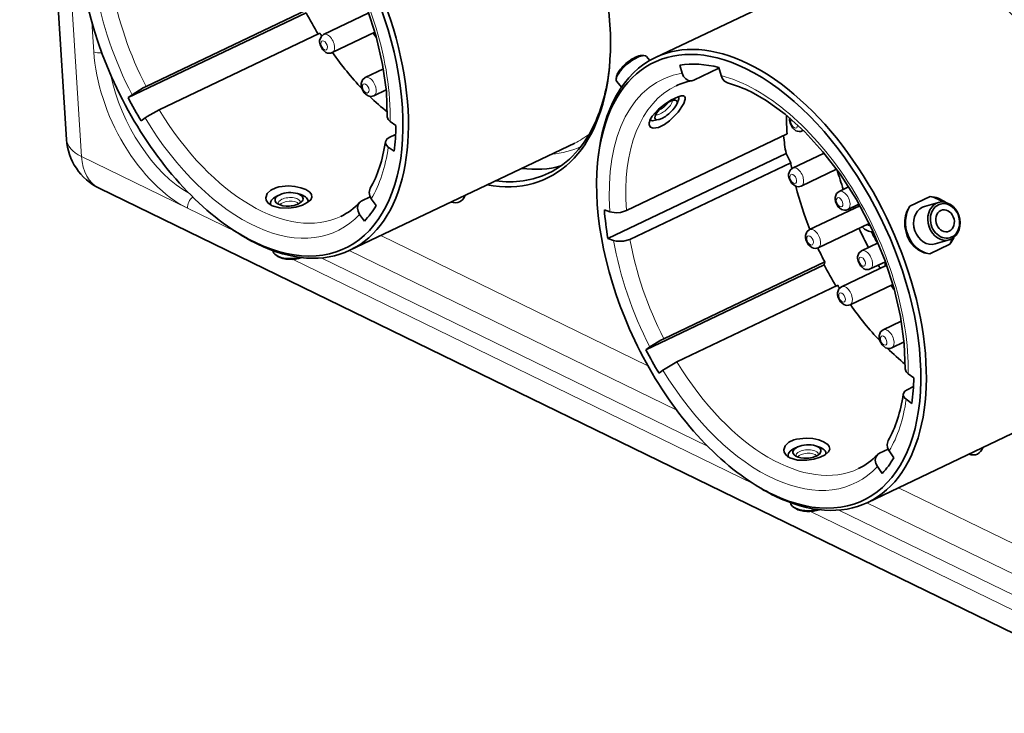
# Model space of a CAD drawing. Extents: x 5 to 415, y 5 to 296.
# Tile 3 of 58: x 24 to 49, y 26 to 44. Entities that reach past the tile are written whole.
import ezdxf

# ---------------------------------------------------------------- set-up
doc = ezdxf.new("R2010")
doc.units = 0

msp = doc.modelspace()

# ---------------------------------------------------------------- linework, layer by layer
at = {"color": 7, "lineweight": 35, "ltscale": 0.483255}
msp.add_line((25.313229, 40.605553), (24.107178, 59.898075), dxfattribs=at)
at = {"color": 7, "lineweight": 13, "ltscale": 0.483255}
msp.add_line((25.694286, 40.166977), (24.488239, 59.459499), dxfattribs=at)
at = {"color": 7, "lineweight": 35, "ltscale": 0.160219}
for p, q in [((40.458572, 42.716476), (46.243259, 45.474983)), ((32.598091, 37.75536), (38.382782, 40.51387)), ((45.916374, 31.271179), (51.701065, 34.029686))]:
    msp.add_line(p, q, dxfattribs=at)
at = {"color": 7, "lineweight": 35, "ltscale": 0.126882}
for p, q in [((26.895042, 41.680077), (31.476118, 43.864624)), ((39.235035, 38.05761), (43.816109, 40.242157)), ((40.213326, 35.195892), (44.794403, 37.380444))]:
    msp.add_line(p, q, dxfattribs=at)
at = {"color": 7, "lineweight": 35, "ltscale": 0.114513}
for p, q in [((27.356941, 41.966682), (31.491446, 43.938278)), ((27.692505, 41.367332), (31.827007, 43.338924)), ((39.709229, 38.775028), (43.843731, 40.746624)), ((39.801598, 38.035511), (43.936104, 40.007103)), ((40.675224, 35.482502), (44.809731, 37.454098)), ((41.010788, 34.883148), (45.145294, 36.854744))]:
    msp.add_line(p, q, dxfattribs=at)
at = {"color": 7, "lineweight": 35, "ltscale": 0.032172}
for p, q in [((33.085056, 43.856895), (31.923481, 43.302979)), ((46.403343, 37.372711), (45.241764, 36.818798))]:
    msp.add_line(p, q, dxfattribs=at)
at = {"color": 7, "lineweight": 13, "ltscale": 0.019154}
msp.add_line((26.010075, 42.861546), (25.962273, 43.626221), dxfattribs=at)
at = {"color": 7, "lineweight": 35, "ltscale": 0.030434}
for p, q in [((33.243977, 43.362118), (32.145153, 42.838131)), ((46.56226, 36.877937), (45.46344, 36.353951))]:
    msp.add_line(p, q, dxfattribs=at)
at = {"color": 7, "lineweight": 35, "ltscale": 0.001546}
for p, q in [((40.097183, 42.763466), (40.158997, 42.762238)), ((39.455658, 42.22464), (39.446194, 42.163544))]:
    msp.add_line(p, q, dxfattribs=at)
at = {"color": 7, "lineweight": 35, "ltscale": 0.003238}
msp.add_line((40.225769, 42.736473), (40.309082, 42.637291), dxfattribs=at)
at = {"color": 7, "lineweight": 35, "ltscale": 0.012951}
for p, q in [((33.461082, 42.418358), (32.993473, 42.195374)), ((46.779366, 35.934177), (46.31176, 35.711193))]:
    msp.add_line(p, q, dxfattribs=at)
at = {"color": 7, "lineweight": 35, "ltscale": 0.005382}
for p, q in [((41.087631, 42.516556), (41.14492, 42.30904)), ((42.143463, 42.248528), (42.08617, 42.456043))]:
    msp.add_line(p, q, dxfattribs=at)
at = {"color": 7, "lineweight": 35, "ltscale": 0.017848}
msp.add_line((41.446323, 42.13224), (42.090729, 42.439533), dxfattribs=at)
at = {"color": 7, "lineweight": 35, "ltscale": 0.00477}
msp.add_line((39.460045, 42.093307), (39.582767, 41.947197), dxfattribs=at)
at = {"color": 7, "lineweight": 35, "ltscale": 0.008781}
for p, q in [((33.532204, 41.881714), (33.215149, 41.730522)), ((46.850487, 35.397533), (46.533432, 35.246342))]:
    msp.add_line(p, q, dxfattribs=at)
at = {"color": 7, "lineweight": 35, "ltscale": 0.003163}
for p, q in [((26.996019, 41.756294), (26.895042, 41.680077)), ((27.230606, 41.080723), (27.331583, 41.156944)), ((40.314304, 35.272114), (40.213326, 35.195892)), ((40.548889, 34.596542), (40.649868, 34.67276))]:
    msp.add_line(p, q, dxfattribs=at)
at = {"color": 7, "lineweight": 35, "ltscale": 0.003064}
for p, q in [((41.004219, 41.511131), (41.047493, 41.625797)), ((40.53257, 41.11496), (40.412163, 41.09214))]:
    msp.add_line(p, q, dxfattribs=at)
at = {"color": 7, "lineweight": 35, "ltscale": 0.004496}
for p, q in [((33.784275, 40.962723), (33.63755, 41.066719)), ((33.587151, 40.406738), (33.733879, 40.302742)), ((47.102558, 34.478539), (46.955833, 34.582535)), ((46.905434, 33.922558), (47.052162, 33.818562))]:
    msp.add_line(p, q, dxfattribs=at)
at = {"color": 7, "lineweight": 35, "ltscale": 0.000746}
msp.add_line((44.258446, 40.839432), (44.231506, 40.826584), dxfattribs=at)
at = {"color": 7, "lineweight": 35, "ltscale": 0.00458}
for p, q in [((33.610226, 40.655025), (33.775597, 40.733883)), ((46.928513, 34.170845), (47.09388, 34.249702))]:
    msp.add_line(p, q, dxfattribs=at)
at = {"color": 7, "lineweight": 13, "ltscale": 0.075916}
msp.add_line((28.424536, 38.837723), (25.694286, 40.166977), dxfattribs=at)
at = {"color": 7, "lineweight": 35, "ltscale": 0.002118}
for p, q in [((38.970566, 40.006844), (38.97858, 40.091175)), ((31.252645, 39.212566), (31.333384, 39.186913)), ((29.555416, 38.305153), (29.625982, 38.258305)), ((44.57093, 32.728386), (44.651669, 32.702728)), ((42.873703, 31.820974), (42.944267, 31.774122))]:
    msp.add_line(p, q, dxfattribs=at)
at = {"color": 7, "lineweight": 35, "ltscale": 0.006598}
msp.add_line((43.936104, 40.007103), (43.816109, 40.242157), dxfattribs=at)
at = {"color": 7, "lineweight": 35, "ltscale": 0.022351}
msp.add_line((44.792671, 40.255367), (43.985672, 39.870541), dxfattribs=at)
at = {"color": 7, "lineweight": 35, "ltscale": 0.025147}
msp.add_line((45.115273, 39.83865), (44.207344, 39.405689), dxfattribs=at)
at = {"color": 7, "lineweight": 35}
msp.add_line((83.089394, 11.630623), (26.153725, 39.350498), dxfattribs=at)
at = {"color": 7, "lineweight": 35, "ltscale": 0.006797}
msp.add_line((45.424419, 39.3853), (45.179028, 39.268284), dxfattribs=at)
at = {"color": 7, "lineweight": 35, "ltscale": 0.002119}
for p, q in [((30.798292, 39.184132), (30.72135, 39.148609)), ((44.116577, 32.699951), (44.039635, 32.664429))]:
    msp.add_line(p, q, dxfattribs=at)
at = {"color": 7, "lineweight": 35, "ltscale": 0.006039}
for p, q in [((32.904205, 39.022984), (33.122246, 39.126961)), ((46.222488, 32.538799), (46.440533, 32.642776))]:
    msp.add_line(p, q, dxfattribs=at)
at = {"color": 7, "lineweight": 35, "ltscale": 0.005358}
for p, q in [((33.27293, 38.90485), (33.149757, 39.080261)), ((46.591213, 32.42067), (46.46804, 32.596081)), ((46.167282, 32.193108), (46.290455, 32.017696))]:
    msp.add_line(p, q, dxfattribs=at)
at = {"color": 7, "lineweight": 35, "ltscale": 0.014272}
for p, q in [((47.003052, 38.889851), (47.518356, 39.135578)), ((47.509224, 37.663704), (48.024529, 37.909431))]:
    msp.add_line(p, q, dxfattribs=at)
at = {"color": 7, "lineweight": 13, "ltscale": 0.034284}
msp.add_line((29.657532, 38.237419), (28.424536, 38.837723), dxfattribs=at)
at = {"color": 7, "lineweight": 35, "ltscale": 0.003877}
for p, q in [((39.28791, 38.742752), (39.142662, 38.797127)), ((39.235035, 38.05761), (39.380283, 38.003235))]:
    msp.add_line(p, q, dxfattribs=at)
at = {"color": 7, "lineweight": 35, "ltscale": 0.035807}
msp.add_line((45.71331, 38.902206), (44.420483, 38.285706), dxfattribs=at)
at = {"color": 7, "lineweight": 35, "ltscale": 0.008041}
msp.add_line((45.691017, 38.941875), (45.400703, 38.803432), dxfattribs=at)
at = {"color": 7, "lineweight": 35, "ltscale": 0.009429}
for p, q in [((47.73835, 38.984306), (47.37582, 38.880226)), ((48.01429, 38.023132), (47.65176, 37.919052))]:
    msp.add_line(p, q, dxfattribs=at)
at = {"color": 7, "lineweight": 35, "ltscale": 0.005359}
msp.add_line((32.848999, 38.677292), (32.972172, 38.501877), dxfattribs=at)
at = {"color": 7, "lineweight": 35, "ltscale": 0.036303}
msp.add_line((45.952866, 38.445885), (44.642155, 37.820854), dxfattribs=at)
at = {"color": 7, "lineweight": 35, "ltscale": 0.000266}
msp.add_line((46.042023, 38.235462), (46.052536, 38.237144), dxfattribs=at)
at = {"color": 7, "lineweight": 13, "ltscale": 0.191042}
for p, q in [((40.261101, 34.788151), (33.39045, 38.133217)), ((53.579384, 28.30397), (46.708733, 31.649036))]:
    msp.add_line(p, q, dxfattribs=at)
at = {"color": 7, "lineweight": 13, "ltscale": 0.234357}
for p, q in [((41.0056, 33.642048), (32.577171, 37.745541)), ((54.323887, 27.157867), (45.895454, 31.26136))]:
    msp.add_line(p, q, dxfattribs=at)
at = {"color": 7, "lineweight": 35, "ltscale": 0.011752}
msp.add_line((46.183067, 37.942749), (45.758778, 37.740421), dxfattribs=at)
at = {"color": 7, "lineweight": 35, "ltscale": 0.001304}
for p, q in [((30.747087, 37.597771), (30.703268, 37.626045)), ((44.065372, 31.113588), (44.021553, 31.141867))]:
    msp.add_line(p, q, dxfattribs=at)
at = {"color": 7, "lineweight": 13, "ltscale": 0.329527}
for p, q in [((42.975815, 31.753239), (31.124691, 37.523117)), ((56.294102, 25.269058), (44.442974, 31.038933))]:
    msp.add_line(p, q, dxfattribs=at)
at = {"color": 7, "lineweight": 13, "ltscale": 0.276405}
for p, q in [((41.797516, 32.718727), (31.85688, 37.558456)), ((55.115799, 26.234547), (45.175163, 31.074274))]:
    msp.add_line(p, q, dxfattribs=at)
at = {"color": 7, "lineweight": 35, "ltscale": 0.001881}
msp.add_line((44.794403, 37.380444), (44.809731, 37.454098), dxfattribs=at)
at = {"color": 7, "lineweight": 35, "ltscale": 0.010832}
msp.add_line((46.371532, 37.462063), (45.98045, 37.27557), dxfattribs=at)
at = {"color": 7, "lineweight": 35}
for points in [[(33.560982, 41.190147), (33.536232, 41.837631), (33.440842, 42.532974), (33.275856, 43.249504), (33.044216, 43.972229), (32.709625, 44.774082), (32.304962, 45.544037), (31.894949, 46.185555), (31.446537, 46.773079), (30.980011, 47.284119), (30.474081, 47.739956), (29.982939, 48.093273), (29.598196, 48.310577)], [(31.923481, 43.302979), (31.856331, 43.246155), (31.820629, 43.148773), (31.819666, 43.103775)], [(31.984406, 42.841858), (31.895653, 42.914066), (31.830942, 43.038837), (31.819666, 43.103775)], [(41.395607, 42.115826), (41.300892, 42.12355), (41.234108, 42.162407), (41.180267, 42.226326), (41.14492, 42.30904)], [(32.993473, 42.195374), (32.926323, 42.13855), (32.890625, 42.041168), (32.88966, 41.99617)], [(42.143463, 42.248528), (42.178802, 42.165813), (42.232647, 42.101894), (42.312988, 42.058834)], [(26.996019, 41.756294), (27.281324, 41.928757), (27.356941, 41.966682)], [(33.054398, 41.734253), (32.965645, 41.806458), (32.900932, 41.931229), (32.88966, 41.99617)], [(46.879269, 34.705967), (46.854515, 35.353447), (46.759129, 36.048794), (46.594139, 36.765324), (46.362499, 37.488045), (46.027908, 38.289902), (45.623249, 39.059856), (45.213234, 39.70137), (44.76482, 40.288895), (44.298294, 40.799938), (43.792366, 41.255775), (43.301224, 41.609093), (42.916481, 41.826393)], [(41.189861, 41.533634), (41.043327, 41.310165), (40.817039, 41.080494), (40.690052, 40.988327), (40.531902, 40.911526), (40.394669, 40.893291), (40.32814, 40.920555), (40.295349, 40.978203), (40.292908, 40.999111)], [(40.323387, 41.120445), (40.373116, 41.204056), (40.531822, 41.38002), (40.685833, 41.505165), (40.848747, 41.611137), (41.042038, 41.703117), (41.122108, 41.723808), (41.176613, 41.723457)], [(41.176613, 41.723457), (41.200371, 41.713909), (41.222965, 41.682117), (41.225365, 41.643394), (41.189861, 41.533634)], [(27.692505, 41.367332), (27.385124, 41.194313), (27.331583, 41.156944)], [(33.560989, 41.190121), (33.586582, 41.115829), (33.63755, 41.066719)], [(44.070759, 40.830315), (43.982006, 40.902523), (43.917297, 41.027294), (43.906021, 41.092232)], [(33.511642, 40.543392), (33.551128, 40.615265), (33.610226, 40.655025)], [(33.587151, 40.406738), (33.536186, 40.455853), (33.512131, 40.510582), (33.511642, 40.543392)], [(43.985672, 39.870541), (43.918522, 39.813717), (43.88282, 39.716335), (43.881859, 39.671337)], [(44.046597, 39.40942), (43.957844, 39.481628), (43.893135, 39.6064), (43.881859, 39.671337)], [(31.464388, 39.314686), (31.336437, 39.362999), (31.183125, 39.395794), (31.01618, 39.408627), (30.770023, 39.383366), (30.695591, 39.36232), (30.569494, 39.302937), (30.473433, 39.212639), (30.438391, 39.106373), (30.448816, 39.047199), (30.498257, 38.971001)], [(31.590902, 39.056808), (31.62118, 39.124935), (31.608961, 39.193375), (31.568607, 39.245758), (31.464388, 39.314686)], [(33.121037, 39.350033), (33.093639, 39.241421), (33.108734, 39.159515), (33.149757, 39.080261)], [(45.179028, 39.268284), (45.111881, 39.21146), (45.07618, 39.114079), (45.075214, 39.06908)], [(30.597912, 38.901497), (30.794252, 38.845055), (31.03097, 38.839489), (31.210712, 38.866718), (31.376446, 38.916878), (31.50359, 38.980301), (31.590902, 39.056808)], [(45.239956, 38.807163), (45.151199, 38.879372), (45.086491, 39.004143), (45.075214, 39.06908)], [(32.848999, 38.677292), (32.807842, 38.756901), (32.79285, 38.840893), (32.805954, 38.917057), (32.845627, 38.980713)], [(39.28791, 38.742752), (39.445366, 38.719482), (39.561325, 38.729988), (39.709229, 38.775028)], [(46.929905, 38.117558), (46.8689, 38.357285), (46.867329, 38.522186), (46.88752, 38.642353), (46.926025, 38.756226), (47.003052, 38.889851)], [(44.420483, 38.285706), (44.353333, 38.228882), (44.317631, 38.1315), (44.316669, 38.086502)], [(39.801598, 38.035511), (39.63279, 37.987144), (39.452538, 37.985512), (39.380283, 38.003235)], [(44.481407, 37.824585), (44.392654, 37.896793), (44.327942, 38.021564), (44.316669, 38.086502)], [(47.509224, 37.663704), (47.364624, 37.690937), (47.228378, 37.754532), (47.107285, 37.85041), (47.006283, 37.973537), (46.929905, 38.117558)], [(45.758778, 37.740421), (45.691628, 37.683598), (45.655926, 37.586212), (45.654961, 37.541214)], [(45.819702, 37.279301), (45.730949, 37.351505), (45.666237, 37.476276), (45.654961, 37.541214)], [(45.241764, 36.818798), (45.174618, 36.761974), (45.138916, 36.664593), (45.137951, 36.619595)], [(45.302689, 36.357677), (45.213936, 36.429886), (45.149227, 36.554657), (45.137951, 36.619595)], [(46.31176, 35.711193), (46.24461, 35.654366), (46.208908, 35.556984), (46.207943, 35.511986)], [(40.314304, 35.272114), (40.599609, 35.444572), (40.675224, 35.482502)], [(46.372684, 35.250072), (46.283928, 35.322277), (46.219219, 35.447048), (46.207943, 35.511986)], [(41.010788, 34.883148), (40.703407, 34.710133), (40.649868, 34.67276)], [(46.879272, 34.70594), (46.904865, 34.631649), (46.955833, 34.582535)], [(46.829926, 34.059212), (46.869411, 34.131084), (46.928513, 34.170845)], [(46.905434, 33.922558), (46.854469, 33.971672), (46.830414, 34.026402), (46.829926, 34.059212)], [(44.782673, 32.830505), (44.65472, 32.878815), (44.501408, 32.91161), (44.334465, 32.924446), (44.08831, 32.899181), (44.013874, 32.878139), (43.887779, 32.818756), (43.791718, 32.728458), (43.756676, 32.622192), (43.767101, 32.563019), (43.816544, 32.486816)], [(44.909187, 32.572628), (44.939465, 32.640755), (44.927246, 32.709194), (44.88689, 32.761574), (44.782673, 32.830505)], [(46.439323, 32.865852), (46.411926, 32.75724), (46.427017, 32.675335), (46.46804, 32.596081)], [(43.916199, 32.417313), (44.112537, 32.360874), (44.349255, 32.355309), (44.528996, 32.382538), (44.694729, 32.432693), (44.821877, 32.49612), (44.909187, 32.572628)], [(46.167282, 32.193108), (46.126125, 32.272717), (46.111137, 32.356712), (46.124241, 32.432877), (46.16391, 32.496532)]]:
    msp.add_lwpolyline(points, dxfattribs=at)
for centre, radius, start, end in [((32.069027, 43.005455), 0.184006, 242.648976, 294.463925), ((41.669098, 40.55389), 1.585616, 99.933085, 115.389298), ((41.360237, 42.31147), 0.198825, 280.247119, 295.65496), ((41.437729, 38.895737), 3.282268, 63.225463, 74.532179), ((33.139023, 41.897846), 0.184006, 242.648976, 294.463925), ((40.5578, 40.995598), 0.265246, 151.960808, 179.239641), ((44.182011, 41.108131), 0.276409, 169.654154, 183.296982), ((44.15538, 40.993908), 0.184006, 242.648976, 294.463925), ((26.810303, 40.699165), 1.5, 183.578058, 244.041556), ((44.131218, 39.573013), 0.184006, 242.648976, 294.463925), ((32.988274, 38.844616), 0.19717, 115.235578, 136.344906), ((47.487503, 38.451736), 0.684704, 51.591697, 87.417016), ((30.7488, 39.225166), 0.357002, 225.411259, 245.006102), ((31.658743, 40.089317), 1.623779, 295.774925, 316.953184), ((45.324577, 38.970757), 0.184006, 242.648976, 294.463925), ((47.469147, 38.55534), 0.338028, 106.027711, 115.508963), ((47.423378, 38.3862), 0.767277, 321.582413, 336.444143), ((44.566029, 37.988178), 0.184006, 242.648976, 294.463925), ((45.904324, 37.442894), 0.184006, 242.648976, 294.463925), ((45.387314, 36.521271), 0.184006, 242.648976, 294.463925), ((46.457306, 35.413666), 0.184006, 242.648976, 294.463925), ((44.067085, 32.740986), 0.357002, 225.411259, 245.006102), ((44.977028, 33.605137), 1.623779, 295.774925, 316.953184), ((46.306557, 32.360435), 0.19717, 115.235578, 136.344906)]:
    msp.add_arc(centre, radius, start, end, dxfattribs=at)
for centre, major_axis, ratio, start_param, end_param in [((29.794788, 43.442528), (2.685875, -5.632378), 0.566189, 5.665355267, 8.80694792), ((29.869188, 43.478008), (2.72892, -5.722639), 0.566189, 6.283180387, 8.80694792), ((29.794788, 43.442528), (-2.685875, 5.632378), 0.566189, 0.757268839, 2.384180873), ((34.723862, 45.793026), (2.948437, -6.182978), 0.566189, 0.757392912, 1.370527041), ((48.042149, 39.308846), (2.948437, -6.182978), 0.566189, 1.948487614, 2.384339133), ((34.375862, 45.627075), (-2.570736, 5.390926), 0.566189, 1.628207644, 1.733679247), ((34.152496, 45.520561), (2.346912, -4.92156), 0.566189, 4.89091325, 4.906937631), ((35.527397, 46.176201), (2.613777, -5.481188), 0.566189, 4.97172205, 4.998244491), ((43.113071, 36.958347), (-2.685875, 5.632378), 0.566189, 5.665355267, 7.040454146), ((34.152496, 45.520561), (2.346912, -4.92156), 0.566189, 5.002018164, 5.233972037), ((43.187473, 36.993828), (-2.72892, 5.722641), 0.566189, 5.665355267, 6.283180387), ((43.187473, 36.993828), (-2.72892, 5.722641), 0.566189, 6.283180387, 7.040454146), ((39.842911, 42.41489), (-0.382866, -0.321579), 0.343142, 4.065398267, 5.909169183), ((39.812702, 42.450851), (-0.344578, -0.289421), 0.343142, 4.065398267, 5.909169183), ((39.812702, 42.450851), (0.344578, 0.289421), 0.343142, 0.373990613, 0.923805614), ((39.842911, 42.41489), (0.382866, 0.321579), 0.343142, 0.373990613, 0.923805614), ((39.842911, 42.41489), (0.382866, 0.321579), 0.343142, 0.000040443, 0.373990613), ((43.113071, 36.958347), (-2.570736, 5.390926), 0.566189, 5.843473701, 6.115555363), ((43.187473, 36.993828), (2.72892, -5.722639), 0.566189, 6.283180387, 8.80694792), ((34.723862, 45.793026), (2.948437, -6.182978), 0.566189, 5.894962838, 7.040578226), ((34.798264, 45.828506), (2.905396, -6.092716), 0.566189, 0.452966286, 0.747944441), ((43.113071, 36.958347), (2.685875, -5.632378), 0.566189, 5.665355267, 8.80694792), ((39.842911, 42.41489), (-0.382866, -0.321579), 0.343142, 5.909169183, 6.283225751), ((29.794788, 43.442528), (-2.570736, 5.390926), 0.566189, 1.628207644, 1.7438015), ((34.152496, 45.520561), (2.346912, -4.92156), 0.566189, 5.291085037, 5.420376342), ((40.726807, 41.362537), (-0.276447, -0.232197), 0.343142, 4.065398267, 6.02450593), ((40.726807, 41.362537), (0.276447, 0.232197), 0.343142, 0.258740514, 0.923805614), ((40.726807, 41.362537), (0.276447, 0.232197), 0.343142, 5.734288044, 6.541925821), ((40.673813, 41.425636), (0.372387, 0.312778), 0.343142, 5.734288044, 6.096144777), ((40.726807, 41.362537), (0.276447, 0.232197), 0.343142, 4.065398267, 5.734288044), ((34.798264, 45.828506), (2.905396, -6.092716), 0.566189, 0.000069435, 0.452966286), ((40.673813, 41.425636), (0.372387, 0.312778), 0.343142, 3.248276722, 3.690614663), ((40.726807, 41.362537), (-0.276447, -0.232197), 0.343142, 6.02450593, 6.832207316), ((40.726807, 41.362537), (-0.276447, -0.232197), 0.343142, 0.549022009, 0.923805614), ((47.470779, 39.036381), (2.346912, -4.92156), 0.566189, 4.004475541, 4.106559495), ((29.794788, 43.442528), (-2.570736, 5.390926), 0.566189, 3.851533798, 3.988518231), ((30.4363, 43.151108), (1.85228, -4.556589), 0.552427, 0.399013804, 0.757447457), ((47.694145, 39.142895), (-2.570736, 5.390926), 0.566189, 1.024100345, 1.108934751), ((35.467873, 46.14782), (2.905396, -6.092716), 0.566189, 5.932852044, 6.186077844), ((43.113071, 36.958347), (-2.685875, 5.632378), 0.566189, 0.757268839, 2.384180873), ((47.470779, 39.036381), (2.346912, -4.92156), 0.566189, 4.25709131, 4.286768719), ((48.84568, 39.69202), (2.613777, -5.481188), 0.566189, 4.426540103, 4.514179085), ((34.798264, 45.828506), (2.905396, -6.092716), 0.566189, 5.932852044, 6.283254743), ((31.033855, 39.064812), (-0.360321, -0.022526), 0.477476, 4.030347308, 5.39471222), ((47.470779, 39.036381), (2.346912, -4.92156), 0.566189, 4.377072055, 4.595596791), ((31.038666, 38.987877), (-0.485367, -0.030342), 0.477476, 5.39471222, 6.43951771), ((31.033855, 39.064812), (0.360321, 0.022526), 0.477476, 2.271020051, 3.531963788), ((31.033855, 39.064812), (-0.360321, -0.022526), 0.477476, 5.39471222, 5.412612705), ((31.033855, 39.064812), (-0.360321, -0.022526), 0.477476, 2.751243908, 4.030347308), ((31.033855, 39.064812), (-0.360321, -0.022526), 0.477476, 2.271020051, 2.751243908), ((31.038666, 38.987877), (-0.485367, -0.030342), 0.477476, 3.03454275, 4.030347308), ((35.107605, 39.654495), (0.312061, -0.654404), 0.566189, 5.777611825, 6.789573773), ((47.51379, 38.399643), (0.206955, -0.720881), 0.820619, 2.279331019, 2.797776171), ((47.903786, 38.511604), (0.124172, -0.432529), 0.820619, 0.13613468, 3.277727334), ((47.87632, 38.503719), (0.13797, -0.480587), 0.820619, 0.13613468, 3.141594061), ((31.033855, 39.064812), (0.360321, 0.022526), 0.477476, 3.531963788, 5.412612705), ((29.794788, 43.442528), (-2.570736, 5.390926), 0.566189, 3.362631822, 3.500035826), ((43.113071, 36.958347), (-2.570736, 5.390926), 0.566189, 0.971530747, 1.108934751), ((48.84568, 39.69202), (2.613777, -5.481188), 0.566189, 4.600048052, 4.607568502), ((45.87426, 38.69368), (-0.211987, 0.444542), 0.566189, 0.908411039, 1.02060299), ((45.87426, 38.69368), (0.13451, -0.28207), 0.566189, 3.474497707, 3.742015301), ((47.51379, 38.399643), (0.206955, -0.720881), 0.820619, 3.757678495, 5.939368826), ((47.51379, 38.399643), (0.13797, -0.480587), 0.820619, 3.277727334, 6.283195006), ((47.87632, 38.503719), (-0.13797, 0.480587), 0.820619, 0.13613468, 3.141594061), ((47.903786, 38.511604), (-0.124172, 0.432529), 0.820619, 0.13613468, 3.277727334), ((47.903786, 38.511604), (0.079334, -0.276337), 0.820619, 1.706931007, 7.990116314), ((47.87632, 38.503719), (0.13797, -0.480587), 0.820619, 3.141594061, 3.277727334), ((29.794788, 43.442528), (-2.685875, 5.632378), 0.566189, 2.384180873, 2.523762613), ((29.869188, 43.478008), (-2.72892, 5.722641), 0.566189, 2.384180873, 2.523762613), ((48.84568, 39.69202), (2.613777, -5.481188), 0.566189, 4.692589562, 4.783733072), ((45.87426, 38.69368), (-0.211987, 0.444542), 0.566189, 2.121293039, 2.523762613), ((45.87426, 38.69368), (0.13451, -0.28207), 0.566189, 5.681602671, 6.083413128), ((45.87426, 38.69368), (0.211987, -0.444542), 0.566189, 5.665355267, 6.118179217), ((45.87426, 38.69368), (0.211987, -0.444542), 0.566189, 6.118179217, 6.155630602), ((48.455074, 39.505753), (-2.09296, 4.389011), 0.566189, 1.590778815, 1.659936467), ((47.87632, 38.503719), (-0.13797, 0.480587), 0.820619, 3.141594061, 3.277727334), ((47.51379, 38.399643), (0.206955, -0.720881), 0.820619, 0.616085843, 0.862296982), ((29.869188, 43.478008), (2.72892, -5.722639), 0.566189, 5.665355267, 6.283180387), ((31.114067, 37.781731), (0.499027, 0.031197), 0.477476, 3.15005728, 3.716167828), ((47.470779, 39.036381), (2.346912, -4.92156), 0.566189, 4.690260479, 4.764281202), ((31.114067, 37.781731), (0.499027, 0.031197), 0.477476, 3.716167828, 5.100856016), ((31.116808, 37.737885), (0.449123, 0.028076), 0.477476, 3.716167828, 5.251902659), ((47.694145, 39.142895), (-2.570736, 5.390926), 0.566189, 1.628207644, 1.733679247), ((48.84568, 39.69202), (2.613777, -5.481188), 0.566189, 4.86918869, 4.884945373), ((46.695541, 37.226772), (-0.211987, 0.444542), 0.566189, 0.774204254, 1.02060299), ((47.470779, 39.036381), (2.346912, -4.92156), 0.566189, 4.89091325, 4.906937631), ((48.84568, 39.69202), (2.613777, -5.481188), 0.566189, 4.97172205, 4.998244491), ((47.470779, 39.036381), (2.346912, -4.92156), 0.566189, 5.002018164, 5.233972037), ((47.470779, 39.036381), (2.346912, -4.92156), 0.566189, 5.291085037, 5.420376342), ((43.113071, 36.958347), (-2.570736, 5.390926), 0.566189, 1.628207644, 1.7438015), ((43.113071, 36.958347), (-2.570736, 5.390926), 0.566189, 3.851533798, 3.988518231), ((43.754585, 36.666927), (1.85228, -4.556589), 0.552427, 0.399013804, 0.757447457), ((44.352142, 32.580631), (0.360321, 0.022526), 0.477476, 2.271020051, 3.531963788), ((44.352142, 32.580631), (-0.360321, -0.022526), 0.477476, 5.39471222, 5.412612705), ((44.352142, 32.580631), (-0.360321, -0.022526), 0.477476, 4.030347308, 5.39471222), ((44.352142, 32.580631), (-0.360321, -0.022526), 0.477476, 2.751243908, 4.030347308), ((44.356949, 32.503696), (-0.485367, -0.030342), 0.477476, 3.03454275, 4.030347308), ((48.425892, 33.170315), (0.312061, -0.654404), 0.566189, 5.777611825, 6.789573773), ((44.356949, 32.503696), (-0.485367, -0.030342), 0.477476, 5.39471222, 6.43951771), ((44.352142, 32.580631), (0.360321, 0.022526), 0.477476, 3.531963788, 5.412612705), ((44.352142, 32.580631), (-0.360321, -0.022526), 0.477476, 2.271020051, 2.751243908), ((43.113071, 36.958347), (-2.570736, 5.390926), 0.566189, 3.362631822, 3.500035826), ((43.113071, 36.958347), (-2.685875, 5.632378), 0.566189, 2.384180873, 2.523762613), ((43.187473, 36.993828), (-2.72892, 5.722641), 0.566189, 2.384180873, 2.523762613), ((43.187473, 36.993828), (2.72892, -5.722639), 0.566189, 5.665355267, 6.283180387), ((44.43235, 31.297548), (0.499027, 0.031197), 0.477476, 3.15005728, 3.716167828), ((44.43235, 31.297548), (0.499027, 0.031197), 0.477476, 3.716167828, 5.100856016), ((44.435093, 31.253702), (0.449123, 0.028076), 0.477476, 3.716167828, 5.251902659)]:
    msp.add_ellipse(centre, major_axis=major_axis, ratio=ratio, start_param=start_param, end_param=end_param, dxfattribs=at)
at = {"color": 7, "lineweight": 13}
for centre, major_axis, ratio, start_param, end_param in [((29.794788, 43.442528), (2.47604, -5.192348), 0.566189, 0.849549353, 2.696644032), ((29.794788, 43.442528), (-2.47604, 5.192348), 0.566189, 1.11156659, 1.625994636), ((30.01799, 43.548965), (-2.346912, 4.921558), 0.566189, 1.115498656, 1.622688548), ((32.034317, 43.070557), (0.110836, -0.232426), 0.566189, 2.523762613, 3.141601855), ((31.937595, 43.024433), (-0.054878, 0.115086), 0.566189, 4.09455894, 7.236151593), ((31.937595, 43.024433), (0.054878, -0.115086), 0.566189, 4.09455894, 7.236151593), ((32.034317, 43.070557), (0.110836, -0.232426), 0.566189, 0.000009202, 2.523762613), ((28.240887, 41.775444), (1.441936, -3.023792), 0.566189, 4.094558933, 5.665355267), ((26.196079, 42.950245), (-0.249512, -0.015598), 0.477476, 0.700223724, 1.640483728), ((43.113071, 36.958347), (2.47604, -5.192348), 0.566189, 2.979199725, 4.110491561), ((28.426889, 41.864143), (1.334328, -2.798136), 0.566189, 4.305528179, 5.604885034), ((33.007591, 41.916824), (-0.054878, 0.115086), 0.566189, 4.09455894, 7.236151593), ((33.104309, 41.962948), (0.110836, -0.232426), 0.566189, 2.523762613, 3.141601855), ((33.104309, 41.962948), (0.110836, -0.232426), 0.566189, 0.000009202, 2.523762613), ((43.113071, 36.958347), (2.47604, -5.192348), 0.566189, 0.849549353, 2.696644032), ((33.007591, 41.916824), (0.054878, -0.115086), 0.566189, 4.09455894, 7.236151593), ((43.336277, 37.064785), (-2.346912, 4.921558), 0.566189, 0.00003386, 0.964966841), ((40.610126, 41.501457), (-0.199089, -0.167221), 0.343142, 0.923805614, 2.235755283), ((40.663834, 41.437511), (0.220554, 0.185249), 0.343142, 4.065398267, 6.075717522), ((30.01799, 43.548965), (-2.346912, 4.921558), 0.566189, 1.749320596, 3.141524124), ((29.794788, 43.442528), (2.47604, -5.192348), 0.566189, 4.887607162, 6.501592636), ((40.663834, 41.437511), (-0.220554, -0.185249), 0.343142, 0.208090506, 0.923805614), ((44.023949, 41.012886), (-0.054878, 0.115086), 0.566189, 0.216415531, 0.952966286), ((44.023949, 41.012886), (0.054878, -0.115086), 0.566189, 4.09455894, 7.236151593), ((44.023949, 41.012886), (-0.054878, 0.115086), 0.566189, 4.09455894, 4.195708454), ((44.12067, 41.059013), (0.110836, -0.232426), 0.566189, 0.000009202, 0.194155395), ((26.810303, 40.699165), (1.497078, 0.09359), 0.477476, 3.141626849, 3.841816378), ((35.653877, 46.236515), (2.72892, -5.722639), 0.566189, 6.283180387, 6.403967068), ((29.794788, 43.442528), (-2.47604, 5.192348), 0.566189, 3.502667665, 3.848910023), ((35.76548, 46.289734), (2.793484, -5.858032), 0.566189, 6.067829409, 6.277496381), ((26.810303, 40.699165), (-0.656609, -1.348652), 0.671898, 5.412990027, 6.283218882), ((44.096508, 39.638115), (0.110836, -0.232426), 0.566189, 2.523762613, 3.141601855), ((44.096508, 39.638115), (0.110836, -0.232426), 0.566189, 0.000009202, 2.523762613), ((43.999786, 39.591991), (-0.054878, 0.115086), 0.566189, 4.09455894, 7.236151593), ((43.999786, 39.591991), (0.054878, -0.115086), 0.566189, 4.09455894, 7.236151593), ((45.289864, 39.035858), (0.110836, -0.232426), 0.566189, 2.523762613, 3.141601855), ((45.289864, 39.035858), (0.110836, -0.232426), 0.566189, 0.000009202, 2.523762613), ((28.610538, 38.926418), (-0.109436, -0.224777), 0.671898, 4.047799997, 5.412990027), ((31.03957, 38.973396), (0.287472, 0.017971), 0.477476, 2.271020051, 3.23422923), ((31.044445, 38.895435), (0.259495, 0.01622), 0.477476, 0.348504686, 2.791556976), ((31.03957, 38.973396), (-0.287472, -0.017971), 0.477476, 3.045836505, 5.412612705), ((45.193146, 38.989735), (-0.054878, 0.115086), 0.566189, 4.09455894, 7.236151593), ((45.193146, 38.989735), (0.054878, -0.115086), 0.566189, 4.09455894, 7.236151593), ((44.531319, 38.05328), (0.110836, -0.232426), 0.566189, 2.523762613, 3.141601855), ((44.531319, 38.05328), (0.110836, -0.232426), 0.566189, 0.000009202, 2.523762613), ((43.113071, 36.958347), (-2.47604, 5.192348), 0.566189, 1.11156659, 1.625994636), ((43.336277, 37.064785), (-2.346912, 4.921558), 0.566189, 1.115498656, 1.622688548), ((44.434597, 38.007156), (-0.054878, 0.115086), 0.566189, 4.09455894, 7.236151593), ((44.434597, 38.007156), (0.054878, -0.115086), 0.566189, 4.09455894, 7.236151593), ((45.869614, 37.507996), (0.110836, -0.232426), 0.566189, 2.523762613, 3.141601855), ((45.869614, 37.507996), (0.110836, -0.232426), 0.566189, 0.000009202, 2.523762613), ((45.772892, 37.461872), (-0.054878, 0.115086), 0.566189, 4.09455894, 7.236151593), ((45.772892, 37.461872), (0.054878, -0.115086), 0.566189, 4.09455894, 7.236151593), ((45.3526, 36.586372), (0.110836, -0.232426), 0.566189, 2.523762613, 3.141601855), ((45.3526, 36.586372), (0.110836, -0.232426), 0.566189, 0.000009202, 2.523762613), ((45.255882, 36.540253), (-0.054878, 0.115086), 0.566189, 4.09455894, 7.236151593), ((45.255882, 36.540253), (0.054878, -0.115086), 0.566189, 4.09455894, 7.236151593), ((46.422596, 35.478767), (0.110836, -0.232426), 0.566189, 2.523762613, 3.141601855), ((46.422596, 35.478767), (0.110836, -0.232426), 0.566189, 0.000009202, 2.523762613), ((46.325874, 35.432644), (-0.054878, 0.115086), 0.566189, 4.09455894, 7.236151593), ((46.325874, 35.432644), (0.054878, -0.115086), 0.566189, 4.09455894, 7.236151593), ((43.336277, 37.064785), (-2.346912, 4.921558), 0.566189, 1.749320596, 3.141524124), ((43.113071, 36.958347), (2.47604, -5.192348), 0.566189, 4.887607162, 6.501592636), ((43.113071, 36.958347), (-2.47604, 5.192348), 0.566189, 3.502667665, 3.848910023), ((44.357857, 32.489216), (0.287472, 0.017971), 0.477476, 2.271020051, 3.23422923), ((44.362728, 32.411255), (0.259495, 0.01622), 0.477476, 0.348504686, 2.791556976), ((44.357857, 32.489216), (-0.287472, -0.017971), 0.477476, 3.045836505, 5.412612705)]:
    msp.add_ellipse(centre, major_axis=major_axis, ratio=ratio, start_param=start_param, end_param=end_param, dxfattribs=at)

doc.saveas('drawing.dxf')
